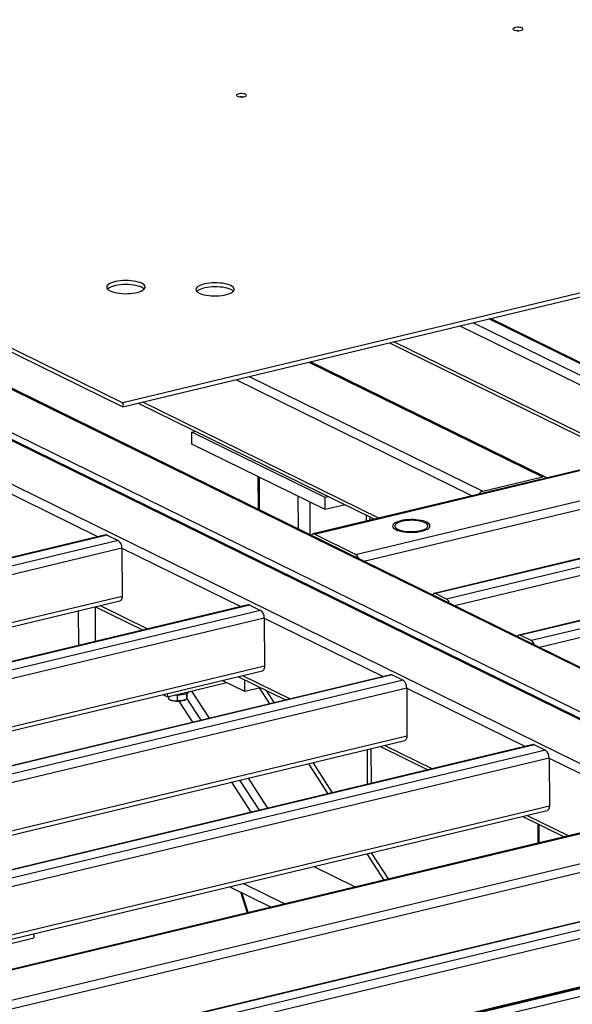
# Model space of a CAD drawing. Header units: millimetres. Extents: x 5 to 589, y 5 to 415.
# Tile 70 of 115: x 419 to 434, y 294 to 321. Entities that reach past the tile are written whole.
import ezdxf

# ---------------------------------------------------------------- set-up
doc = ezdxf.new("R2010")
doc.units = ezdxf.units.MM
doc.layers.add('TRAIT-FORT', color=4, linetype='Continuous', lineweight=25)

msp = doc.modelspace()

# ---------------------------------------------------------------- linework, layer by layer
at = {"layer": 'TRAIT-FORT', "color": 4, "linetype": 'Continuous', "lineweight": 25}
for p, q in [((374.14965, 333.86577), (421.70794, 310.52336)), ((374.15013, 333.75835), (421.70842, 310.41595)), ((401.84962, 317.79141), (448.23924, 295.02261)), ((448.36805, 294.98958), (401.87331, 317.80998)), ((448.52139, 295.09025), (402.13178, 317.85905)), ((449.01652, 296.01527), (404.83439, 317.70061)), ((449.03733, 296.03526), (404.9632, 317.66758)), ((449.33545, 317.14638), (421.70794, 310.52336)), ((421.70842, 310.41595), (449.33593, 317.03897)), ((401.35449, 316.86639), (445.53663, 295.18105)), ((437.76939, 309.69466), (431.5117, 312.76605)), ((437.84564, 309.68744), (431.55304, 312.77595)), ((437.06188, 309.4689), (430.72733, 312.57801)), ((437.34616, 309.59321), (431.08847, 312.66459)), ((428.8465, 312.12713), (435.18106, 309.01802)), ((435.30138, 309.04687), (428.96683, 312.15597)), ((447.25616, 311.91273), (426.80004, 307.00888)), ((426.83929, 307.00329), (447.2954, 311.90715)), ((426.69158, 311.61054), (432.94927, 308.53916)), ((433.02552, 308.53193), (426.73292, 311.62045)), ((424.73157, 311.14068), (431.06613, 308.03157)), ((425.09271, 311.22725), (431.3504, 308.15587)), ((427.94303, 306.46156), (448.39915, 311.36541)), ((428.16146, 306.28148), (448.49725, 311.15649)), ((421.70794, 310.52336), (421.70842, 310.41595)), ((422.1172, 310.51395), (428.45176, 307.40484)), ((422.23753, 310.54279), (428.57208, 307.43368)), ((450.50246, 310.31939), (430.04634, 305.41554)), ((450.5417, 310.31381), (430.08559, 305.40995)), ((450.83387, 310.17041), (430.37775, 305.26655)), ((450.93198, 309.96149), (430.59619, 305.08648)), ((415.27061, 309.77229), (421.05119, 306.93509)), ((423.55766, 309.73408), (423.6574, 309.75799)), ((423.5591, 309.41185), (423.55766, 309.73408)), ((427.12859, 307.98141), (423.55766, 309.73408)), ((427.13002, 307.65917), (423.5591, 309.41185)), ((452.77487, 309.20406), (432.31875, 304.3002)), ((452.81411, 309.19847), (432.358, 304.29462)), ((453.10628, 309.05507), (432.65016, 304.15122)), ((425.32686, 308.5442), (425.33076, 307.67084)), ((425.37112, 307.65103), (425.36721, 308.52439)), ((431.3504, 308.15587), (432.94927, 308.53916)), ((426.40993, 307.14116), (426.40603, 308.01452)), ((427.22832, 308.00532), (427.12859, 307.98141)), ((427.13002, 307.65917), (427.12859, 307.98141)), ((426.7285, 306.98481), (426.7246, 307.85816)), ((427.66989, 307.78859), (427.13002, 307.65917)), ((428.23329, 307.35246), (428.23257, 307.51242)), ((428.33219, 307.37617), (428.3318, 307.46372)), ((421.25253, 306.98336), (398.32758, 301.48766)), ((421.29178, 306.97777), (398.36682, 301.48207)), ((421.29178, 306.97777), (421.58395, 306.83437)), ((427.94303, 306.46156), (426.83929, 307.00329)), ((421.58395, 306.83437), (398.65899, 301.33867)), ((421.68205, 306.62545), (398.87742, 301.1586)), ((421.68205, 306.62545), (421.68781, 305.3365)), ((421.68205, 306.62545), (424.86559, 305.06292)), ((421.68781, 305.3365), (400.64368, 300.29169)), ((430.37775, 305.26655), (430.08559, 305.40995)), ((400.7876, 300.22105), (421.63039, 305.2176)), ((425.06694, 305.11119), (402.14198, 299.61549)), ((425.10618, 305.1056), (402.18122, 299.6099)), ((420.97565, 304.1304), (420.9715, 305.05965)), ((420.97786, 305.06117), (422.25122, 304.43619)), ((421.09819, 305.09002), (422.37155, 304.46503)), ((425.10618, 305.1056), (425.39835, 304.9622)), ((425.39835, 304.9622), (402.47339, 299.4665)), ((420.51484, 304.95018), (420.51899, 304.02093)), ((425.49646, 304.75328), (402.69182, 299.28643)), ((425.49646, 304.75328), (425.50221, 303.46433)), ((425.49646, 304.75328), (428.67999, 303.19075)), ((432.358, 304.29462), (432.65016, 304.15122)), ((434.98199, 304.47778), (432.8686, 303.97114)), ((425.50221, 303.46433), (404.45808, 298.41952)), ((404.602, 298.34888), (425.44479, 303.34543)), ((428.88134, 303.23901), (405.95638, 297.74332)), ((428.92058, 303.23343), (405.99562, 297.73773)), ((424.91259, 303.21785), (426.18595, 302.59286)), ((428.92058, 303.23343), (429.21275, 303.09003)), ((429.21275, 303.09003), (406.28779, 297.59433)), ((422.89979, 302.64404), (424.49492, 303.02643)), ((424.97508, 302.79077), (424.36997, 303.08776)), ((424.79227, 303.189), (426.06563, 302.56401)), ((424.97508, 302.79077), (424.97369, 303.09995)), ((429.31086, 302.88111), (406.50622, 297.41425)), ((422.77483, 302.70537), (422.89979, 302.64404)), ((422.89938, 302.73523), (422.89979, 302.64404)), ((423.16345, 302.69135), (423.16411, 302.54193)), ((423.41217, 302.72897), (423.4128, 302.58718)), ((423.42468, 302.73423), (423.42491, 302.68291)), ((424.02759, 302.07545), (423.55688, 302.80156)), ((425.39738, 302.892), (424.97508, 302.79077)), ((425.64405, 302.46295), (425.37014, 302.88547)), ((425.7634, 302.49156), (425.55347, 302.81539)), ((429.31086, 302.88111), (429.31661, 301.59216)), ((429.31086, 302.88111), (432.49439, 301.31857)), ((422.92728, 302.65063), (422.92754, 302.59243)), ((422.97735, 302.5686), (422.99729, 302.5603)), ((423.20595, 302.53266), (423.573, 301.96647)), ((423.5826, 301.96877), (423.21666, 302.53327)), ((423.35585, 302.5619), (423.38239, 302.57323)), ((423.8029, 302.02158), (423.4188, 302.61408)), ((429.31661, 301.59216), (408.27248, 296.54734)), ((408.4164, 296.47671), (429.25919, 301.47325)), ((432.69574, 301.36684), (409.77078, 295.87114)), ((432.73498, 301.36125), (409.81003, 295.86556)), ((433.02715, 301.21785), (410.10219, 295.72216)), ((428.26477, 300.30462), (428.26062, 301.23387)), ((428.36367, 300.32833), (428.35952, 301.25758)), ((428.60667, 301.31683), (429.88003, 300.69184)), ((428.72699, 301.34567), (430.00035, 300.72069)), ((432.73498, 301.36125), (433.02715, 301.21785)), ((433.12526, 301.00893), (410.32062, 295.54208)), ((427.20752, 300.05117), (426.68559, 300.8563)), ((427.32687, 300.07978), (426.80494, 300.88491)), ((433.12526, 301.00893), (433.13102, 299.71999)), ((433.12526, 301.00893), (436.14648, 299.52607)), ((424.61454, 300.35981), (425.13647, 299.55469)), ((425.14607, 299.55699), (424.62414, 300.36211)), ((425.36637, 299.6098), (424.84444, 300.41493)), ((425.59106, 299.66367), (425.06913, 300.46879)), ((433.13102, 299.71999), (412.08688, 294.67517)), ((412.2308, 294.60453), (433.07359, 299.60108)), ((436.34783, 299.57433), (413.42287, 294.07864)), ((413.46211, 294.07305), (436.38707, 299.56875)), ((432.42107, 299.44466), (433.53211, 298.89934)), ((432.54139, 299.4735), (433.65244, 298.92818)), ((414.56585, 293.53131), (437.49081, 299.02701)), ((432.81849, 299.24959), (432.82082, 298.72882)), ((432.86105, 298.73846), (432.85885, 299.22979)), ((414.78429, 293.35124), (437.58892, 298.81809)), ((428.82381, 297.77064), (428.36841, 298.47313)), ((428.37198, 298.46762), (428.37195, 298.47398)), ((428.70446, 297.74202), (428.24906, 298.44452)), ((439.59412, 297.981), (416.66917, 292.4853)), ((439.63337, 297.97541), (416.70841, 292.47971)), ((426.82026, 298.102), (427.9313, 297.55668)), ((439.92554, 297.83201), (417.00058, 292.33631)), ((440.02364, 297.62309), (417.21901, 292.15624)), ((424.57247, 297.56315), (425.68351, 297.01783)), ((424.85842, 297.4228), (425.04136, 296.86389)), ((424.93924, 297.65107), (426.05028, 297.10575)), ((425.06754, 296.87016), (424.89205, 297.40629)), ((442.02885, 296.78599), (419.10389, 291.29029)), ((442.06809, 296.78041), (419.14314, 291.28471)), ((442.36026, 296.637), (419.4353, 291.14131)), ((417.44093, 295.73853), (419.32195, 296.18946)), ((440.0294, 296.33414), (418.98527, 291.28933)), ((419.32143, 296.30434), (419.32195, 296.18946))]:
    msp.add_line(p, q, dxfattribs=at)
at = {"layer": 'TRAIT-FORT', "color": 4, "linetype": 'Continuous', "lineweight": 25, "flags": 128}
for points in [[(432.40141, 320.55727), (432.37544, 320.56675), (432.34262, 320.57331), (432.30562, 320.57643), (432.26742, 320.57584), (432.23112, 320.57161), (432.19966, 320.56407), (432.1756, 320.55383), (432.16088, 320.54173), (432.15669, 320.52874), (432.16338, 320.51591), (432.18039, 320.50429), (432.20636, 320.49481), (432.23918, 320.48825), (432.27619, 320.48513), (432.31439, 320.48571), (432.35069, 320.48995), (432.38214, 320.49749), (432.4062, 320.50772), (432.42092, 320.51983), (432.42511, 320.53282), (432.41843, 320.54565), (432.40141, 320.55727)], [(424.99489, 318.78174), (424.96892, 318.79121), (424.9361, 318.79778), (424.89909, 318.80089), (424.86089, 318.80031), (424.82459, 318.79608), (424.79314, 318.78854), (424.76908, 318.7783), (424.75435, 318.76619), (424.75017, 318.7532), (424.75685, 318.74038), (424.77387, 318.72875), (424.79984, 318.71928), (424.83265, 318.71272), (424.86966, 318.7096), (424.90786, 318.71018), (424.94416, 318.71441), (424.97562, 318.72195), (424.99968, 318.73219), (425.0144, 318.7443), (425.01859, 318.75729), (425.0119, 318.77012), (424.99489, 318.78174)], [(422.21299, 313.71986), (422.16821, 313.73883), (422.11607, 313.75546), (422.05757, 313.76942), (421.99386, 313.78043), (421.92618, 313.7883), (421.85584, 313.79286), (421.78421, 313.79402), (421.7127, 313.79177), (421.64268, 313.78614), (421.57553, 313.77724), (421.51255, 313.76526), (421.45496, 313.75041), (421.40389, 313.733), (421.36033, 313.71335), (421.32513, 313.69186), (421.29897, 313.66894), (421.28236, 313.64503), (421.27563, 313.62061), (421.27891, 313.59614), (421.29213, 313.57211), (421.31504, 313.54897), (421.34718, 313.52719), (421.38795, 313.50719), (421.43653, 313.48935), (421.49198, 313.47402), (421.55324, 313.4615), (421.6191, 313.45203), (421.68827, 313.4458), (421.75943, 313.44294), (421.83117, 313.44348), (421.90211, 313.44744), (421.97086, 313.45472), (422.03609, 313.46518), (422.09652, 313.47863), (422.15099, 313.4948), (422.19842, 313.51337), (422.23789, 313.53399), (422.26865, 313.55625), (422.29008, 313.57972), (422.30178, 313.60395), (422.30351, 313.62845), (422.29524, 313.65276), (422.27713, 313.6764), (422.24954, 313.69892), (422.21299, 313.71986)], [(422.21347, 313.61245), (422.16869, 313.63142), (422.11655, 313.64804), (422.05805, 313.662), (421.99434, 313.67302), (421.92666, 313.68089), (421.85632, 313.68545), (421.78469, 313.68661), (421.71318, 313.68435), (421.64316, 313.67872), (421.57601, 313.66983), (421.51303, 313.65784), (421.45544, 313.643), (421.40437, 313.62559), (421.36081, 313.60594), (421.3256, 313.58445), (421.30035, 313.56251)], [(424.60163, 313.66001), (424.55685, 313.67898), (424.50471, 313.6956), (424.44621, 313.70956), (424.3825, 313.72058), (424.31482, 313.72845), (424.24448, 313.733), (424.17285, 313.73417), (424.10134, 313.73191), (424.03132, 313.72628), (423.96417, 313.71739), (423.90118, 313.7054), (423.8436, 313.69056), (423.79253, 313.67314), (423.74897, 313.6535), (423.71376, 313.63201), (423.68761, 313.60908), (423.671, 313.58518), (423.66427, 313.56075), (423.66755, 313.53629), (423.68077, 313.51225), (423.70368, 313.48912), (423.73582, 313.46734), (423.77658, 313.44733), (423.82517, 313.42949), (423.88062, 313.41416), (423.94188, 313.40164), (424.00773, 313.39218), (424.07691, 313.38595), (424.14807, 313.38308), (424.21981, 313.38363), (424.29075, 313.38758), (424.3595, 313.39486), (424.42473, 313.40533), (424.48516, 313.41877), (424.53962, 313.43494), (424.58706, 313.45352), (424.62653, 313.47414), (424.65729, 313.4964), (424.67872, 313.51987), (424.69042, 313.54409), (424.69215, 313.5686), (424.68388, 313.59291), (424.66577, 313.61655), (424.63818, 313.63906), (424.60163, 313.66001)], [(424.60211, 313.55259), (424.55733, 313.57156), (424.50519, 313.58819), (424.44669, 313.60215), (424.38298, 313.61317), (424.31529, 313.62103), (424.24496, 313.62559), (424.17333, 313.62675), (424.10182, 313.6245), (424.0318, 313.61887), (423.96465, 313.60997), (423.90166, 313.59799), (423.84408, 313.58314), (423.79301, 313.56573), (423.74945, 313.54609), (423.71424, 313.52459), (423.68899, 313.50265)], [(429.84551, 307.321), (429.8009, 307.33984), (429.74882, 307.35629), (429.69033, 307.37001), (429.62662, 307.38072), (429.559, 307.38821), (429.48883, 307.39232), (429.41754, 307.39298), (429.34659, 307.39016), (429.27742, 307.38392), (429.21144, 307.3744), (429.14999, 307.36178), (429.09432, 307.34632), (429.04557, 307.32834), (429.00473, 307.30821), (428.97262, 307.28632), (428.94991, 307.26313), (428.93705, 307.23912), (428.93432, 307.21476), (428.94175, 307.19055), (428.95921, 307.167), (428.98633, 307.14457), (429.02257, 307.12372), (429.06718, 307.10489), (429.11926, 307.08844), (429.17775, 307.07472), (429.24146, 307.06401), (429.30908, 307.05652), (429.37925, 307.0524), (429.45054, 307.05175), (429.52149, 307.05457), (429.59066, 307.0608), (429.65664, 307.07033), (429.71809, 307.08295), (429.77376, 307.0984), (429.82251, 307.11638), (429.86335, 307.13652), (429.89546, 307.15841), (429.91817, 307.1816), (429.93102, 307.20561), (429.93376, 307.22997), (429.92633, 307.25417), (429.90887, 307.27773), (429.88175, 307.30016), (429.84551, 307.321)], [(429.84551, 307.321), (429.8009, 307.33984), (429.74882, 307.35629), (429.69033, 307.37001), (429.62662, 307.38072), (429.559, 307.38821), (429.48883, 307.39232), (429.41754, 307.39298), (429.34659, 307.39016), (429.27742, 307.38392), (429.21144, 307.3744), (429.14999, 307.36178), (429.09432, 307.34632), (429.04557, 307.32834), (429.00473, 307.30821), (428.97262, 307.28632), (428.94991, 307.26313), (428.93705, 307.23912), (428.93432, 307.21476), (428.94175, 307.19055), (428.95921, 307.167), (428.98633, 307.14457), (429.02257, 307.12372), (429.06718, 307.10489), (429.11926, 307.08844), (429.17775, 307.07472), (429.24146, 307.06401), (429.30908, 307.05652), (429.37925, 307.0524), (429.45054, 307.05175), (429.52149, 307.05457), (429.59066, 307.0608), (429.65664, 307.07033), (429.71809, 307.08295), (429.77376, 307.0984), (429.82251, 307.11638), (429.86335, 307.13652), (429.89546, 307.15841), (429.91817, 307.1816), (429.93102, 307.20561), (429.93376, 307.22997), (429.92633, 307.25417), (429.90887, 307.27773), (429.88175, 307.30016), (429.84551, 307.321)], [(429.79849, 307.30973), (429.75581, 307.32756), (429.70559, 307.34292), (429.64901, 307.35545), (429.58739, 307.36487), (429.52217, 307.37094), (429.45489, 307.37353), (429.38712, 307.37258), (429.32045, 307.36811), (429.25644, 307.36022), (429.1966, 307.3491), (429.14232, 307.33501), (429.09487, 307.31828), (429.05538, 307.2993), (429.02476, 307.27852), (429.00374, 307.25642), (428.9928, 307.23353), (428.9922, 307.21037), (429.00196, 307.18749), (429.02185, 307.16543), (429.0514, 307.14471), (429.08992, 307.1258), (429.1365, 307.10916), (429.19006, 307.09517), (429.24934, 307.08416), (429.31294, 307.0764), (429.37939, 307.07205), (429.44711, 307.07123), (429.51453, 307.07395), (429.58006, 307.08014), (429.64217, 307.08968), (429.6994, 307.10232), (429.75041, 307.11777), (429.79401, 307.13568), (429.82917, 307.15562), (429.85506, 307.17712), (429.87109, 307.19969), (429.87688, 307.22278), (429.87228, 307.24587), (429.85741, 307.2684), (429.83262, 307.28986), (429.79849, 307.30973)], [(421.68781, 305.3365), (421.68608, 305.30599), (421.68067, 305.27849), (421.6718, 305.25505), (421.6598, 305.23658), (421.64513, 305.22378), (421.63039, 305.2176)], [(425.50221, 303.46433), (425.50048, 303.43382), (425.49508, 303.40631), (425.4862, 303.38288), (425.4742, 303.3644), (425.45953, 303.35161), (425.44479, 303.34543)], [(423.48663, 302.78472), (423.47536, 302.76769), (423.45373, 302.74984), (423.42316, 302.73355), (423.38463, 302.71936), (423.33938, 302.70772), (423.28886, 302.69899), (423.2347, 302.69348), (423.17863, 302.69134), (423.12247, 302.69265), (423.10675, 302.69365)], [(429.31661, 301.59216), (429.31488, 301.56165), (429.30948, 301.53414), (429.3006, 301.5107), (429.2886, 301.49223), (429.27393, 301.47944), (429.25919, 301.47325)], [(433.13102, 299.71999), (433.12929, 299.68947), (433.12388, 299.66197), (433.115, 299.63853), (433.103, 299.62006), (433.08833, 299.60727), (433.07359, 299.60108)]]:
    msp.add_lwpolyline(points, dxfattribs=at)
at = {"layer": 'TRAIT-FORT', "color": 4, "linetype": 'Continuous', "lineweight": 25}
for centre, radius, start, end in [((432.2919, 320.30714), 0.17982, 82.108491, 98.403602), ((424.88538, 318.52958), 0.18184, 83.465591, 97.046226), ((422.1266, 313.41543), 0.21532, 44.699375, 66.205944), ((424.51524, 313.35557), 0.21532, 44.699375, 66.205944), ((432.9775, 308.43452), 0.10838, 43.200287, 105.100019), ((431.40129, 307.97886), 0.18418, 106.040242, 148.851056), ((421.26476, 306.92862), 0.05608, 61.202059, 102.592934), ((426.814, 306.94908), 0.05982, 64.997782, 159.230075), ((421.43753, 306.63812), 0.24485, 357.034558, 53.27519), ((427.83251, 306.29535), 0.19959, 15.446253, 56.378195), ((430.0603, 305.35574), 0.05982, 64.997782, 159.230075), ((425.07916, 305.05645), 0.05608, 61.202059, 102.592934), ((430.26724, 305.10035), 0.19959, 15.446253, 56.378195), ((425.25193, 304.76595), 0.24485, 357.034558, 53.27519), ((432.33271, 304.2404), 0.05982, 64.997782, 159.230075), ((432.53965, 303.98501), 0.19959, 15.446253, 56.378195), ((428.89356, 303.18428), 0.05608, 61.202059, 102.592934), ((429.06633, 302.89377), 0.24485, 357.034558, 53.27519), ((423.1743, 303.0689), 0.53853, 250.810619, 289.701259), ((432.70797, 301.31211), 0.05608, 61.202059, 102.592934), ((432.88074, 301.0216), 0.24485, 357.034558, 53.27519)]:
    msp.add_arc(centre, radius, start, end, dxfattribs=at)
for points, knots in [([(422.92754, 302.59243), (422.9481, 302.58216), (422.98967, 302.56139), (423.05119, 302.54391), (423.10995, 302.53775), (423.14595, 302.54053), (423.16411, 302.54193)], [0, 0, 0, 0, 0.26460494, 0.53494775, 0.76534313, 1, 1, 1, 1]), ([(423.4128, 302.58718), (423.38119, 302.57326), (423.32893, 302.55025), (423.25302, 302.5377), (423.20192, 302.53777), (423.17251, 302.54101), (423.16411, 302.54193)], [0, 0, 0, 0, 0.38554949, 0.63764185, 0.89654625, 1, 1, 1, 1]), ([(423.42491, 302.68291), (423.42389, 302.66872), (423.42181, 302.64001), (423.41868, 302.61077), (423.41565, 302.59337), (423.41375, 302.58925), (423.4128, 302.58718)], [0, 0, 0, 0, 0.26460494, 0.53494775, 0.76534313, 1, 1, 1, 1])]:
    msp.add_open_spline(points, degree=3, knots=knots, dxfattribs=at)

doc.saveas('drawing.dxf')
